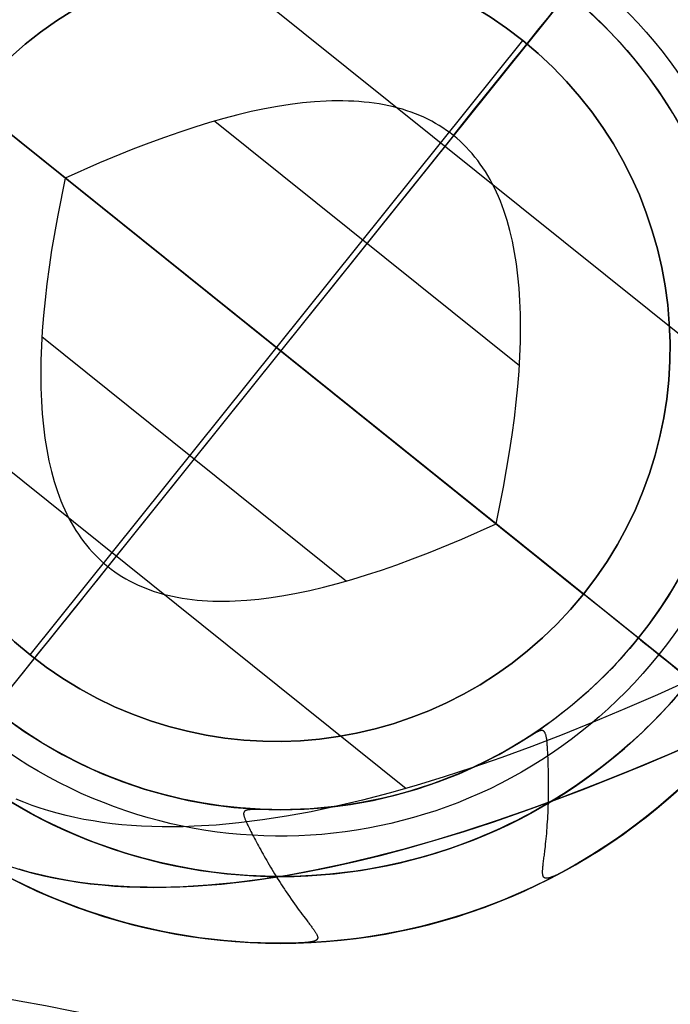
# Model space of a CAD drawing. Extents: x 5157 to 5867, y -156 to 1031.
# Tile 64 of 87: x 5526.36 to 5531.32, y 683.8 to 691.3. Entities that reach past the tile are written whole.
import ezdxf

# ---------------------------------------------------------------- set-up
doc = ezdxf.new("R2010")
doc.units = 0
doc.layers.add('1', color=7, linetype='CONTINUOUS')

msp = doc.modelspace()

# ---------------------------------------------------------------- linework, layer by layer
at = {"layer": '1', "color": 35}
for p, q in [((5527.3957, 692.1126, 103.5073), (5531.8121, 688.5697, 103.5073)), ((5530.8565, 691.9026, 103.5073), (5528.3513, 688.7797, 103.5073)), ((5531.4742, 686.2745, 103.5073), (5525.2285, 691.2849, 103.5073)), ((5526.4418, 686.4655, 101.5073), (5530.1963, 691.1457, 101.5073)), ((5526.4418, 686.4655, 52.6073), (5530.1963, 691.1457, 52.6073)), ((5530.1963, 691.1457, 52.6073), (5530.1963, 691.1457, 101.5073)), ((5530.6591, 686.9284, 101.5073), (5525.979, 690.6828, 101.5073)), ((5525.979, 690.6828, 52.6073), (5530.6591, 686.9284, 52.6073)), ((5527.849, 690.5319, 107.3073), (5530.1707, 688.6693, 107.3073)), ((5529.6684, 690.4214, 107.3073), (5528.3513, 688.7797, 107.3073)), ((5529.9931, 687.4627, 107.3073), (5526.7096, 690.0967, 107.3073)), ((5524.8905, 688.9897, 103.5073), (5529.3069, 685.4468, 103.5073)), ((5526.5319, 688.8901, 107.3073), (5528.8537, 687.0276, 107.3073)), ((5528.3513, 688.7797, 103.5073), (5525.8461, 685.6569, 103.5073)), ((5528.3513, 688.7797, 107.3073), (5527.0343, 687.138, 107.3073)), ((5530.6591, 686.9284, 52.6073), (5530.6591, 686.9284, 101.5073)), ((5526.4418, 686.4655, 101.5073), (5526.4418, 686.4655, 52.6073))]:
    msp.add_line(p, q, dxfattribs=at)
for points in [[(5529.6684, 690.4214), (5529.6424, 690.4416), (5529.6158, 690.461), (5529.5885, 690.4796), (5529.5606, 690.4973), (5529.5321, 690.5143), (5529.5029, 690.5305), (5529.473, 690.5459), (5529.4426, 690.5604), (5529.4114, 690.5742), (5529.3797, 690.5872), (5529.3473, 690.5993), (5529.3142, 690.6107), (5529.2805, 690.6212), (5529.2462, 690.631), (5529.2112, 690.6399), (5529.1756, 690.6481), (5529.1393, 690.6554), (5529.1024, 690.662), (5529.0649, 690.6677), (5529.0267, 690.6727), (5528.9879, 690.6768), (5528.9484, 690.6802), (5528.9083, 690.6827), (5528.8675, 690.6845), (5528.8261, 690.6854), (5528.784, 690.6855), (5528.7413, 690.6849), (5528.698, 690.6834), (5528.6094, 690.6781), (5528.5182, 690.6695), (5528.4245, 690.6578), (5528.3282, 690.6428), (5528.2293, 690.6247), (5528.1278, 690.6033), (5528.0238, 690.5787), (5527.9172, 690.5509), (5527.808, 690.5199), (5527.6962, 690.4857), (5527.5819, 690.4483), (5527.465, 690.4077), (5527.3455, 690.3639), (5527.2235, 690.3169), (5526.9717, 690.2132), (5526.7096, 690.0967)], [(5529.9931, 687.4627), (5530.0499, 687.7438), (5530.0965, 688.0121), (5530.116, 688.1414), (5530.1328, 688.2676), (5530.1471, 688.3905), (5530.1588, 688.5102), (5530.168, 688.6267), (5530.1745, 688.74), (5530.1785, 688.8501), (5530.18, 688.957), (5530.1788, 689.0607), (5530.1751, 689.1612), (5530.1688, 689.2584), (5530.16, 689.3525), (5530.1485, 689.4434), (5530.1345, 689.531), (5530.1266, 689.5736), (5530.118, 689.6155), (5530.1087, 689.6565), (5530.0988, 689.6967), (5530.0883, 689.7361), (5530.0771, 689.7747), (5530.0653, 689.8125), (5530.0528, 689.8496), (5530.0397, 689.8858), (5530.0259, 689.9212), (5530.0115, 689.9558), (5529.9965, 689.9896), (5529.9808, 690.0226), (5529.9645, 690.0548), (5529.9475, 690.0862), (5529.9299, 690.1168), (5529.9116, 690.1466), (5529.8927, 690.1756), (5529.8732, 690.2038), (5529.853, 690.2312), (5529.8322, 690.2578), (5529.8107, 690.2835), (5529.7886, 690.3085), (5529.7658, 690.3327), (5529.7424, 690.3561), (5529.7184, 690.3787), (5529.6937, 690.4005), (5529.6684, 690.4214)], [(5526.7096, 690.0967), (5526.6527, 689.8156), (5526.6061, 689.5473), (5526.5867, 689.418), (5526.5698, 689.2919), (5526.5555, 689.1689), (5526.5438, 689.0492), (5526.5347, 688.9327), (5526.5281, 688.8194), (5526.5241, 688.7093), (5526.5227, 688.6024), (5526.5238, 688.4987), (5526.5275, 688.3983), (5526.5338, 688.301), (5526.5427, 688.2069), (5526.5541, 688.1161), (5526.5681, 688.0284), (5526.5761, 687.9858), (5526.5847, 687.944), (5526.594, 687.903), (5526.6039, 687.8627), (5526.6144, 687.8233), (5526.6256, 687.7847), (5526.6374, 687.7469), (5526.6499, 687.7099), (5526.663, 687.6737), (5526.6767, 687.6383), (5526.6911, 687.6036), (5526.7062, 687.5698), (5526.7219, 687.5368), (5526.7382, 687.5046), (5526.7552, 687.4732), (5526.7728, 687.4426), (5526.791, 687.4128), (5526.8099, 687.3838), (5526.8295, 687.3557), (5526.8497, 687.3283), (5526.8705, 687.3017), (5526.892, 687.2759), (5526.9141, 687.2509), (5526.9368, 687.2267), (5526.9602, 687.2033), (5526.9843, 687.1807), (5527.009, 687.159), (5527.0343, 687.138)], [(5527.0343, 687.138), (5527.0603, 687.1178), (5527.0869, 687.0984), (5527.1142, 687.0798), (5527.1421, 687.0621), (5527.1706, 687.0451), (5527.1998, 687.0289), (5527.2296, 687.0136), (5527.2601, 686.999), (5527.2912, 686.9852), (5527.323, 686.9723), (5527.3554, 686.9601), (5527.3884, 686.9488), (5527.4221, 686.9382), (5527.4565, 686.9284), (5527.4914, 686.9195), (5527.5271, 686.9113), (5527.5633, 686.904), (5527.6002, 686.8974), (5527.6378, 686.8917), (5527.676, 686.8867), (5527.7148, 686.8826), (5527.7543, 686.8792), (5527.7944, 686.8767), (5527.8352, 686.875), (5527.8766, 686.874), (5527.9186, 686.8739), (5527.9613, 686.8746), (5528.0046, 686.876), (5528.0933, 686.8814), (5528.1844, 686.8899), (5528.2782, 686.9016), (5528.3745, 686.9166), (5528.4734, 686.9348), (5528.5749, 686.9561), (5528.6789, 686.9807), (5528.7855, 687.0085), (5528.8947, 687.0395), (5529.0064, 687.0737), (5529.1208, 687.1111), (5529.2377, 687.1517), (5529.3571, 687.1955), (5529.4792, 687.2425), (5529.731, 687.3462), (5529.9931, 687.4627)], [(5531.4742, 686.2745), (5531.2225, 686.1607), (5530.9756, 686.0529), (5530.7337, 685.9513), (5530.4967, 685.8557), (5530.2645, 685.7663), (5530.0373, 685.6829), (5529.8149, 685.6057), (5529.5974, 685.5346), (5529.3849, 685.4695), (5529.1772, 685.4106), (5528.9744, 685.3577), (5528.7765, 685.311), (5528.5835, 685.2703), (5528.3954, 685.2358), (5528.2122, 685.2073), (5528.0339, 685.185), (5527.8604, 685.1687), (5527.6919, 685.1586), (5527.6094, 685.1558), (5527.5282, 685.1545), (5527.4483, 685.1548), (5527.3695, 685.1565), (5527.2919, 685.1599), (5527.2156, 685.1647), (5527.1405, 685.1711), (5527.0667, 685.1789), (5526.994, 685.1883), (5526.9226, 685.1993), (5526.8524, 685.2117), (5526.7834, 685.2257), (5526.7157, 685.2412), (5526.6491, 685.2583), (5526.5838, 685.2768), (5526.5197, 685.2969), (5526.4569, 685.3185), (5526.3952, 685.3417), (5526.3348, 685.3663)], [(5528.3468, 684.7762), (5528.5342, 684.809), (5528.726, 684.8472), (5528.9222, 684.891), (5529.1228, 684.9401), (5529.3277, 684.9947), (5529.537, 685.0548), (5529.7507, 685.1204), (5529.9688, 685.1914), (5530.1913, 685.2678), (5530.4181, 685.3498), (5530.6494, 685.4372), (5530.885, 685.53), (5531.125, 685.6283), (5531.3693, 685.7321), (5531.6181, 685.8413), (5531.8712, 685.956)], [(5531.5875, 685.8277), (5531.3093, 685.7063), (5531.0366, 685.5917), (5530.7694, 685.484), (5530.5078, 685.3832), (5530.2516, 685.2892), (5530.001, 685.2022), (5529.7559, 685.122), (5529.5163, 685.0487), (5529.2822, 684.9822), (5529.0536, 684.9227), (5528.8306, 684.87), (5528.613, 684.8242), (5528.401, 684.7852), (5528.1945, 684.7531), (5527.9935, 684.728), (5527.798, 684.7096), (5527.608, 684.6982), (5527.5151, 684.695), (5527.4236, 684.6936), (5527.3334, 684.6939), (5527.2447, 684.6959), (5527.1573, 684.6997), (5527.0712, 684.7051), (5526.9866, 684.7123), (5526.9033, 684.7212), (5526.8215, 684.7318), (5526.741, 684.7441), (5526.6618, 684.7581), (5526.5841, 684.7739), (5526.5077, 684.7914), (5526.4327, 684.8106), (5526.3591, 684.8315)], [(5526.301, 684.8496), (5526.3814, 684.8249), (5526.4636, 684.8024), (5526.5475, 684.782), (5526.633, 684.7637), (5526.7203, 684.7476), (5526.8092, 684.7335), (5526.8999, 684.7216), (5526.9922, 684.7117), (5527.0862, 684.704), (5527.1819, 684.6984), (5527.2794, 684.6949), (5527.3785, 684.6936), (5527.4793, 684.6943), (5527.5818, 684.6971), (5527.686, 684.7021), (5527.7919, 684.7092), (5527.8995, 684.7184), (5528.1198, 684.7431), (5528.3468, 684.7762)]]:
    msp.add_lwpolyline(points, dxfattribs=at)
for points in [[(5531.3841, 685.4401, 104.0188), (5531.3081, 685.3727, 104.0192), (5531.2309, 685.3071, 104.0195), (5531.1524, 685.2433, 104.0197), (5531.0729, 685.1815, 104.0197), (5530.9924, 685.1218, 104.0195), (5530.911, 685.0641, 104.0191), (5530.8289, 685.0085, 104.0184), (5530.7462, 684.9552, 104.0174), (5530.6628, 684.9042, 104.0161), (5530.6301, 684.8848, 104.0148), (5530.6146, 684.8756, 104.0138), (5530.5996, 684.8668, 104.0124), (5530.5851, 684.8584, 104.0107), (5530.5712, 684.8504, 104.0088), (5530.5577, 684.8427, 104.0065), (5530.5448, 684.8354, 104.004), (5530.5323, 684.8284, 104.0012), (5530.5203, 684.8218, 103.9982), (5530.5089, 684.8156, 103.9948), (5530.4978, 684.8097, 103.9912), (5530.4873, 684.8042, 103.9874), (5530.4822, 684.8016, 103.9854), (5530.4772, 684.799, 103.9833), (5530.4723, 684.7966, 103.9812), (5530.4676, 684.7942, 103.979), (5530.4629, 684.7919, 103.9767), (5530.4584, 684.7897, 103.9744), (5530.4539, 684.7876, 103.972), (5530.4496, 684.7856, 103.9696), (5530.4454, 684.7837, 103.9671), (5530.4413, 684.7819, 103.9645), (5530.4373, 684.7801, 103.9619), (5530.4334, 684.7784, 103.9592), (5530.4296, 684.7769, 103.9565), (5530.4259, 684.7754, 103.9537), (5530.4223, 684.774, 103.9509), (5530.4188, 684.7726, 103.948), (5530.4154, 684.7714, 103.9451), (5530.4121, 684.7703, 103.9421), (5530.4089, 684.7692, 103.939), (5530.4058, 684.7682, 103.9359), (5530.4028, 684.7673, 103.9328), (5530.3998, 684.7665, 103.9296), (5530.397, 684.7658, 103.9263), (5530.3943, 684.7651, 103.923), (5530.3917, 684.7646, 103.9197), (5530.3891, 684.7641, 103.9163), (5530.3867, 684.7637, 103.9129), (5530.3843, 684.7634, 103.9094), (5530.382, 684.7632, 103.9058), (5530.3798, 684.763, 103.9023), (5530.3777, 684.763, 103.8986), (5530.3757, 684.763, 103.895), (5530.3738, 684.7631, 103.8913), (5530.3719, 684.7633, 103.8875), (5530.3701, 684.7636, 103.8837), (5530.3685, 684.7639, 103.8799), (5530.3668, 684.7644, 103.876), (5530.3653, 684.7649, 103.8721), (5530.3639, 684.7655, 103.8681), (5530.3625, 684.7662, 103.8641), (5530.3612, 684.767, 103.86), (5530.3599, 684.7679, 103.856), (5530.3588, 684.7688, 103.8519), (5530.3577, 684.7699, 103.8477), (5530.3566, 684.7711, 103.8435), (5530.3556, 684.7724, 103.8393), (5530.3547, 684.7737, 103.8351), (5530.3539, 684.7752, 103.8308), (5530.3531, 684.7767, 103.8265), (5530.3524, 684.7784, 103.8222), (5530.3517, 684.7801, 103.8179), (5530.3511, 684.7819, 103.8135), (5530.3505, 684.7838, 103.8091), (5530.35, 684.7859, 103.8047), (5530.3496, 684.788, 103.8003), (5530.3492, 684.7902, 103.7959), (5530.3488, 684.7924, 103.7915), (5530.3485, 684.7948, 103.787), (5530.3481, 684.7999, 103.778), (5530.3478, 684.8052, 103.769), (5530.3477, 684.811, 103.76), (5530.3478, 684.8171, 103.751), (5530.3481, 684.8236, 103.742), (5530.3485, 684.8304, 103.7329), (5530.349, 684.8376, 103.7239), (5530.3496, 684.8451, 103.715), (5530.3504, 684.853, 103.706), (5530.3513, 684.8613, 103.6972), (5530.3523, 684.8699, 103.6884), (5530.3534, 684.8788, 103.6796), (5530.3545, 684.8881, 103.671), (5530.3558, 684.8977, 103.6625), (5530.3571, 684.9076, 103.6541), (5530.3584, 684.9179, 103.6458), (5530.3598, 684.9286, 103.6376), (5530.3612, 684.9396, 103.6296), (5530.3627, 684.9509, 103.6217), (5530.3641, 684.9625, 103.614), (5530.3656, 684.9745, 103.6065), (5530.3671, 684.9868, 103.5992), (5530.3692, 685.0051, 103.589), (5530.3712, 685.0241, 103.5793), (5530.3732, 685.0436, 103.5701), (5530.3752, 685.0636, 103.5614), (5530.3771, 685.0841, 103.5534), (5530.3789, 685.1051, 103.5458), (5530.3807, 685.1264, 103.5389), (5530.3824, 685.1482, 103.5327), (5530.3839, 685.1702, 103.527), (5530.3854, 685.1925, 103.5221), (5530.3868, 685.2151, 103.5178), (5530.388, 685.2378, 103.5142), (5530.3892, 685.2607, 103.5113), (5530.3902, 685.2838, 103.5092), (5530.3911, 685.3069, 103.5078), (5530.3914, 685.3184, 103.5075), (5530.3918, 685.33, 103.5073), (5530.3924, 685.3532, 103.5075), (5530.3928, 685.3762, 103.5085), (5530.3932, 685.3992, 103.5103), (5530.3934, 685.4219, 103.5128), (5530.3935, 685.4445, 103.5161), (5530.3936, 685.4669, 103.5201), (5530.3935, 685.489, 103.5247), (5530.3933, 685.5107, 103.5301), (5530.3931, 685.5322, 103.536), (5530.3928, 685.5532, 103.5427), (5530.3924, 685.5739, 103.5499), (5530.3919, 685.594, 103.5577), (5530.3914, 685.6137, 103.5661), (5530.3908, 685.6329, 103.575), (5530.3905, 685.6422, 103.5797), (5530.3901, 685.6515, 103.5845), (5530.3898, 685.6605, 103.5895), (5530.3895, 685.6694, 103.5945), (5530.389, 685.6815, 103.6017), (5530.3885, 685.6932, 103.6091), (5530.388, 685.7046, 103.6167), (5530.3874, 685.7157, 103.6245), (5530.3869, 685.7265, 103.6324), (5530.3864, 685.7369, 103.6405), (5530.3858, 685.747, 103.6487), (5530.3852, 685.7567, 103.6571), (5530.3846, 685.7661, 103.6656), (5530.3839, 685.7752, 103.6741), (5530.3832, 685.7839, 103.6828), (5530.3825, 685.7923, 103.6916), (5530.3817, 685.8004, 103.7004), (5530.3809, 685.8081, 103.7094), (5530.38, 685.8155, 103.7183), (5530.379, 685.8225, 103.7273), (5530.378, 685.8292, 103.7363), (5530.3768, 685.8355, 103.7454), (5530.3757, 685.8415, 103.7544), (5530.3744, 685.8471, 103.7635), (5530.3731, 685.8524, 103.7725), (5530.3716, 685.8574, 103.7815), (5530.3701, 685.8619, 103.7904), (5530.3685, 685.8662, 103.7993), (5530.3668, 685.87, 103.8082), (5530.365, 685.8735, 103.8169), (5530.364, 685.8752, 103.8213), (5530.363, 685.8767, 103.8256), (5530.362, 685.8781, 103.8299), (5530.361, 685.8795, 103.8342), (5530.3599, 685.8808, 103.8384), (5530.3588, 685.8819, 103.8427), (5530.3577, 685.883, 103.8468), (5530.3565, 685.884, 103.851), (5530.3553, 685.8849, 103.8551), (5530.3541, 685.8857, 103.8592), (5530.3528, 685.8864, 103.8633), (5530.3515, 685.8871, 103.8673), (5530.3502, 685.8876, 103.8712), (5530.3488, 685.888, 103.8752), (5530.3474, 685.8884, 103.8791), (5530.346, 685.8887, 103.8829), (5530.3444, 685.8889, 103.8867), (5530.3429, 685.889, 103.8905), (5530.3413, 685.8891, 103.8942), (5530.3397, 685.889, 103.8979), (5530.338, 685.8889, 103.9015), (5530.3362, 685.8887, 103.9051), (5530.3344, 685.8884, 103.9087), (5530.3326, 685.888, 103.9122), (5530.3306, 685.8876, 103.9156), (5530.3287, 685.887, 103.919), (5530.3267, 685.8864, 103.9224), (5530.3246, 685.8858, 103.9257), (5530.3224, 685.885, 103.929), (5530.3202, 685.8842, 103.9322), (5530.318, 685.8833, 103.9353), (5530.3156, 685.8823, 103.9385), (5530.3132, 685.8812, 103.9415), (5530.3108, 685.8801, 103.9445), (5530.3082, 685.8789, 103.9475), (5530.3057, 685.8776, 103.9504), (5530.303, 685.8762, 103.9532), (5530.3002, 685.8748, 103.956), (5530.2974, 685.8733, 103.9588), (5530.2945, 685.8717, 103.9614), (5530.2916, 685.8701, 103.9641), (5530.2885, 685.8684, 103.9666), (5530.2854, 685.8666, 103.9691), (5530.2822, 685.8647, 103.9716), (5530.279, 685.8628, 103.974), (5530.2756, 685.8608, 103.9763), (5530.2722, 685.8588, 103.9786), (5530.2686, 685.8567, 103.9808), (5530.265, 685.8545, 103.983), (5530.2613, 685.8522, 103.9851), (5530.2575, 685.8499, 103.9871), (5530.2537, 685.8475, 103.9891), (5530.2497, 685.8451, 103.991), (5530.2457, 685.8425, 103.9928), (5530.2415, 685.84, 103.9946), (5530.2373, 685.8373, 103.9963), (5530.2329, 685.8346, 103.9979), (5530.2285, 685.8319, 103.9995), (5530.2193, 685.8261, 104.0025), (5530.2098, 685.8202, 104.0052), (5530.1998, 685.814, 104.0076), (5530.1894, 685.8076, 104.0097), (5530.1786, 685.8009, 104.0115), (5530.1673, 685.7941, 104.013), (5530.1556, 685.787, 104.0143), (5530.1434, 685.7796, 104.0152), (5530.1308, 685.7721, 104.0159), (5530.0659, 685.7347, 104.0177), (5529.9987, 685.698, 104.0186), (5529.9297, 685.6622, 104.0187), (5529.8591, 685.6276, 104.0184), (5529.7874, 685.5942, 104.0178), (5529.7148, 685.5623, 104.0171), (5529.6418, 685.5322, 104.0165), (5529.5686, 685.504, 104.0162), (5529.4952, 685.4777, 104.0162), (5529.4212, 685.453, 104.0162), (5529.3468, 685.43, 104.0162), (5529.2718, 685.4086, 104.0162), (5529.1964, 685.389, 104.0162), (5529.1205, 685.371, 104.0162), (5529.0443, 685.3547, 104.0162), (5528.9677, 685.3401, 104.0162), (5528.8909, 685.3272, 104.0162), (5528.8137, 685.316, 104.0162), (5528.7363, 685.3065, 104.0162), (5528.6588, 685.2988, 104.0162), (5528.5811, 685.2928, 104.0162), (5528.5032, 685.2885, 104.0162), (5528.4253, 685.2859, 104.0162), (5528.3474, 685.2851, 104.0162)], [(5528.3474, 685.2851, 104.0162), (5528.3339, 685.2852, 104.0161), (5528.3208, 685.2853, 104.0157), (5528.3081, 685.2853, 104.0151), (5528.2958, 685.2855, 104.0142), (5528.2838, 685.2856, 104.013), (5528.2722, 685.2858, 104.0116), (5528.261, 685.2859, 104.01), (5528.2502, 685.2861, 104.0082), (5528.2397, 685.2863, 104.0061), (5528.2296, 685.2865, 104.0038), (5528.2198, 685.2867, 104.0013), (5528.2104, 685.2868, 103.9985), (5528.2013, 685.287, 103.9956), (5528.1926, 685.2871, 103.9925), (5528.1842, 685.2872, 103.9891), (5528.1801, 685.2872, 103.9874), (5528.1761, 685.2872, 103.9856), (5528.1722, 685.2873, 103.9837), (5528.1683, 685.2873, 103.9818), (5528.1646, 685.2873, 103.9799), (5528.1609, 685.2873, 103.9779), (5528.1573, 685.2872, 103.9759), (5528.1538, 685.2872, 103.9738), (5528.1504, 685.2871, 103.9717), (5528.1471, 685.2871, 103.9695), (5528.1438, 685.287, 103.9673), (5528.1406, 685.2869, 103.9651), (5528.1375, 685.2868, 103.9628), (5528.1344, 685.2867, 103.9605), (5528.1315, 685.2866, 103.9581), (5528.1286, 685.2864, 103.9557), (5528.1258, 685.2863, 103.9532), (5528.123, 685.2861, 103.9508), (5528.1204, 685.2859, 103.9482), (5528.1178, 685.2857, 103.9457), (5528.1153, 685.2854, 103.9431), (5528.1128, 685.2852, 103.9404), (5528.1105, 685.2849, 103.9377), (5528.1082, 685.2846, 103.935), (5528.106, 685.2843, 103.9323), (5528.1038, 685.2839, 103.9295), (5528.1017, 685.2835, 103.9267), (5528.0997, 685.2832, 103.9238), (5528.0978, 685.2827, 103.921), (5528.0959, 685.2823, 103.918), (5528.0941, 685.2818, 103.9151), (5528.0923, 685.2813, 103.9121), (5528.0907, 685.2808, 103.9091), (5528.0891, 685.2803, 103.9061), (5528.0875, 685.2797, 103.903), (5528.086, 685.2791, 103.8999), (5528.0846, 685.2785, 103.8968), (5528.0833, 685.2778, 103.8936), (5528.082, 685.2771, 103.8905), (5528.0808, 685.2764, 103.8873), (5528.0797, 685.2757, 103.884), (5528.0786, 685.2749, 103.8808), (5528.0775, 685.2741, 103.8775), (5528.0766, 685.2732, 103.8742), (5528.0757, 685.2724, 103.8709), (5528.0748, 685.2714, 103.8675), (5528.0741, 685.2705, 103.8641), (5528.0733, 685.2695, 103.8607), (5528.0727, 685.2685, 103.8573), (5528.0721, 685.2674, 103.8539), (5528.0715, 685.2664, 103.8504), (5528.0711, 685.2652, 103.8469), (5528.0706, 685.2641, 103.8434), (5528.0703, 685.2629, 103.8399), (5528.0699, 685.2616, 103.8364), (5528.0697, 685.2603, 103.8328), (5528.0693, 685.2576, 103.8257), (5528.0692, 685.2548, 103.8185), (5528.0693, 685.2518, 103.8112), (5528.0696, 685.2486, 103.8039), (5528.0701, 685.2452, 103.7965), (5528.0708, 685.2416, 103.7891), (5528.0717, 685.2379, 103.7816), (5528.0728, 685.2339, 103.7741), (5528.0741, 685.2298, 103.7666), (5528.0756, 685.2254, 103.7591), (5528.0772, 685.2209, 103.7515), (5528.0791, 685.2161, 103.7439), (5528.0811, 685.2111, 103.7363), (5528.0832, 685.2059, 103.7287), (5528.0856, 685.2005, 103.7211), (5528.0881, 685.1948, 103.7135), (5528.0908, 685.1889, 103.7059), (5528.0936, 685.1828, 103.6983), (5528.0966, 685.1764, 103.6907), (5528.0997, 685.1698, 103.6831), (5528.103, 685.1629, 103.6756), (5528.1054, 685.1577, 103.6702), (5528.108, 685.1525, 103.6648), (5528.1106, 685.1471, 103.6596), (5528.1133, 685.1416, 103.6543), (5528.1189, 685.1302, 103.6441), (5528.1249, 685.1183, 103.6341), (5528.1311, 685.106, 103.6244), (5528.1377, 685.0932, 103.6149), (5528.1445, 685.0801, 103.6058), (5528.1516, 685.0666, 103.597), (5528.159, 685.0527, 103.5886), (5528.1666, 685.0384, 103.5804), (5528.1744, 685.0239, 103.5727), (5528.1825, 685.009, 103.5653), (5528.1908, 684.9939, 103.5583), (5528.1994, 684.9785, 103.5517), (5528.2081, 684.9628, 103.5455), (5528.2171, 684.947, 103.5398), (5528.2262, 684.9309, 103.5344), (5528.2355, 684.9147, 103.5296), (5528.245, 684.8983, 103.5252), (5528.2546, 684.8818, 103.5213), (5528.2644, 684.8651, 103.5178), (5528.2744, 684.8484, 103.5149), (5528.2845, 684.8315, 103.5125), (5528.2947, 684.8147, 103.5106), (5528.305, 684.7978, 103.5093), (5528.3154, 684.7808, 103.5085), (5528.3259, 684.7639, 103.5083), (5528.3365, 684.747, 103.5087), (5528.3472, 684.7302, 103.5097), (5528.3579, 684.7134, 103.5113), (5528.3687, 684.6968, 103.5135), (5528.3795, 684.6802, 103.5164), (5528.386, 684.6704, 103.5184), (5528.3925, 684.6607, 103.5206), (5528.4053, 684.6416, 103.5255), (5528.4182, 684.6228, 103.5312), (5528.431, 684.6044, 103.5376), (5528.4437, 684.5864, 103.5447), (5528.4562, 684.5687, 103.5525), (5528.4686, 684.5515, 103.5608), (5528.4807, 684.5348, 103.5697), (5528.4927, 684.5185, 103.5792), (5528.5043, 684.5027, 103.5892), (5528.5157, 684.4874, 103.5997), (5528.5268, 684.4727, 103.6106), (5528.5375, 684.4585, 103.622), (5528.5478, 684.445, 103.6337), (5528.5528, 684.4384, 103.6397), (5528.5576, 684.432, 103.6458), (5528.5624, 684.4258, 103.652), (5528.5671, 684.4197, 103.6583), (5528.5716, 684.4137, 103.6646), (5528.576, 684.408, 103.671), (5528.5803, 684.4024, 103.6774), (5528.5844, 684.3969, 103.6839), (5528.5884, 684.3916, 103.6904), (5528.5923, 684.3864, 103.697), (5528.596, 684.3814, 103.7036), (5528.5995, 684.3766, 103.7102), (5528.6029, 684.3718, 103.7169), (5528.6062, 684.3673, 103.7235), (5528.6093, 684.3628, 103.7302), (5528.6122, 684.3585, 103.7369), (5528.6149, 684.3544, 103.7436), (5528.6175, 684.3503, 103.7504), (5528.6199, 684.3464, 103.7571), (5528.6221, 684.3427, 103.7638), (5528.6242, 684.339, 103.7705), (5528.626, 684.3355, 103.7772), (5528.6277, 684.3321, 103.7838), (5528.6292, 684.3288, 103.7905), (5528.6304, 684.3257, 103.7971), (5528.6315, 684.3227, 103.8036), (5528.6324, 684.3197, 103.8102), (5528.633, 684.3169, 103.8167), (5528.6335, 684.3142, 103.8231), (5528.6337, 684.3117, 103.8295), (5528.6337, 684.3092, 103.8358), (5528.6336, 684.308, 103.839), (5528.6335, 684.3068, 103.8421), (5528.6333, 684.3057, 103.8452), (5528.6331, 684.3046, 103.8483), (5528.6327, 684.3035, 103.8514), (5528.6324, 684.3024, 103.8545), (5528.632, 684.3014, 103.8575), (5528.6315, 684.3003, 103.8605), (5528.6309, 684.2994, 103.8635), (5528.6303, 684.2984, 103.8665), (5528.6297, 684.2975, 103.8694), (5528.629, 684.2966, 103.8723), (5528.6282, 684.2957, 103.8751), (5528.6274, 684.2948, 103.8779), (5528.6266, 684.294, 103.8807), (5528.6256, 684.2932, 103.8835), (5528.6246, 684.2923, 103.8863), (5528.6236, 684.2916, 103.889), (5528.6225, 684.2908, 103.8917), (5528.6213, 684.29, 103.8944), (5528.6201, 684.2893, 103.8971), (5528.6188, 684.2886, 103.8997), (5528.6175, 684.2879, 103.9023), (5528.6161, 684.2872, 103.9049), (5528.6146, 684.2865, 103.9075), (5528.6131, 684.2859, 103.9101), (5528.6115, 684.2852, 103.9126), (5528.6098, 684.2846, 103.9151), (5528.6081, 684.284, 103.9176), (5528.6063, 684.2834, 103.92), (5528.6045, 684.2828, 103.9225), (5528.6026, 684.2823, 103.9249), (5528.6006, 684.2817, 103.9273), (5528.5986, 684.2812, 103.9296), (5528.5965, 684.2807, 103.932), (5528.5943, 684.2801, 103.9343), (5528.5921, 684.2797, 103.9365), (5528.5898, 684.2792, 103.9388), (5528.5874, 684.2787, 103.941), (5528.585, 684.2783, 103.9432), (5528.5825, 684.2778, 103.9454), (5528.5799, 684.2774, 103.9475), (5528.5773, 684.277, 103.9496), (5528.5746, 684.2766, 103.9517), (5528.5718, 684.2762, 103.9538), (5528.569, 684.2758, 103.9558), (5528.5661, 684.2754, 103.9578), (5528.5631, 684.2751, 103.9598), (5528.5601, 684.2747, 103.9617), (5528.5569, 684.2744, 103.9636), (5528.5505, 684.2737, 103.9674), (5528.5438, 684.2731, 103.971), (5528.5368, 684.2725, 103.9744), (5528.5295, 684.272, 103.9778), (5528.5219, 684.2715, 103.981), (5528.514, 684.271, 103.9841), (5528.5058, 684.2706, 103.9871), (5528.4974, 684.2702, 103.9899), (5528.4886, 684.2698, 103.9926), (5528.4795, 684.2694, 103.9952), (5528.4701, 684.2691, 103.9976), (5528.4604, 684.2688, 103.9999), (5528.4517, 684.2685, 104.0017), (5528.4427, 684.2683, 104.0034), (5528.4238, 684.2679, 104.0065), (5528.4039, 684.2676, 104.009), (5528.3831, 684.2674, 104.0112), (5528.3614, 684.2674, 104.013), (5528.3389, 684.2674, 104.0144), (5528.2918, 684.2679, 104.0162)]]:
    msp.add_polyline3d(points, dxfattribs=at)
at = {"layer": '1', "color": 35, "extrusion": (0, 0, -1)}
for centre, radius in [((-5528.3513, 688.7797, -104.0162), 4.5125), ((-5528.3513, 688.7797, -103.5073), 4.0035), ((-5528.3513, 688.7797, -104.5252), 4.0035), ((-5528.3513, 688.7797, -104.0162), 3.4946)]:
    msp.add_circle(centre, radius, dxfattribs=at)
at = {"layer": '1', "color": 35, "extrusion": (0.625749, 0.780025, 4.33873e-30)}
msp.add_circle((-3885.251, 104.0162, 3996.6241), 0.509, dxfattribs=at)
at = {"layer": '1', "color": 39, "extrusion": (0, 0, -1)}
for centre, radius in [((-5517.0465, 632.7578, -24.5425), 78.0144), ((-5517.0465, 632.7578, -24.5425), 77.8291), ((-5517.0465, 632.7578, -16.9823), 77.8291)]:
    msp.add_arc(centre, radius, 35.680008, 155.680008, dxfattribs=at)
at = {"layer": '1', "color": 39}
for centre, radius, start, end in [((5517.0465, 632.7578, 16.9823), 78.0144, 24.319992, 144.319992), ((5517.0465, 632.7578, 20.7624), 78.0144, 24.319992, 144.319992), ((5516.6915, 631.7188, 26.2828), 52.9981, 69.73265, 98.0876)]:
    msp.add_arc(centre, radius, start, end, dxfattribs=at)
at = {"layer": '1', "color": 39, "extrusion": (1.89338e-06, -1.42044e-06, -1)}
msp.add_arc((-5513.4095, 627.8633, -20.7467), 77.9945, 42.379123, 135.866251, dxfattribs=at)
at = {"layer": '1', "color": 35, "extrusion": (0, 0, -1)}
for centre, radius, start, end in [((-5516.6223, 632.5079, -251.484), 65.4903, 38.737165, 218.737165), ((-5516.6223, 632.5079, -251.484), 64.4903, 38.737165, 218.737165), ((-5516.6223, 632.5079, -52.6073), 62.5, 38.737165, 218.737165), ((-5516.6223, 632.5079, -103.5073), 62.5, 38.737165, 218.737165), ((-5516.6223, 632.5079, -275), 65.4903, 38.737165, 218.737165), ((-5516.6223, 632.5079, -225), 62.5222, 97.195356, 160.278975), ((-5516.6223, 632.5079, -226), 62.5222, 97.195356, 160.278975), ((-5528.3513, 688.7797, -104.4578), 4.5125, 38.73717, 218.73717), ((-5528.3513, 688.7797, -104.0162), 4.5125, 38.73717, 218.73717), ((-5528.3513, 688.7797, -104.5252), 4.0035, 354.10308, 218.73717), ((-5528.3513, 688.7797, -103.5073), 4.0035, 18.92238, 218.73717), ((-5528.3513, 688.7797, -106.7068), 3.6956, 38.73717, 218.73717), ((-5528.3513, 688.7797, -104.0162), 3.4946, 17.95931, 218.73717), ((-5528.3191, 688.8056, -101.5073), 3, 308.73717, 128.73717), ((-5528.3513, 688.7797, -104.4578), 4.5125, 218.73717, 38.73717), ((-5528.3191, 688.8056, -101.5073), 3, 128.73717, 308.73717), ((-5528.3513, 688.7797, -106.7068), 3.6956, 218.73717, 38.73717), ((-5516.6223, 632.5079, -103.5073), 51.7937, 38.73717, 218.73717), ((-5516.6223, 632.5079, -101.5073), 50.5208, 38.73717, 218.73717), ((-5516.6223, 632.5079, -52.6073), 50.5208, 38.73717, 218.73717), ((-5528.3513, 688.7797, -103.5073), 4.0035, 270.47431, 353.91827), ((-5528.3513, 688.7797, -104.0162), 3.4946, 270.06459, 346.97562), ((-5528.3513, 688.7797, -104.5252), 4.0035, 218.73717, 340.03296), ((-5528.3513, 688.7797, -104.0162), 3.4946, 218.73717, 245.58646), ((-5528.3513, 688.7797, -103.5073), 4.0035, 218.73717, 239.35643), ((-5528.3513, 688.7797, -104.0162), 4.5125, 218.73717, 270.75642), ((-5528.3513, 688.7797, -104.0162), 3.4946, 245.96767, 270.06459), ((-5528.3513, 688.7797, -104.0162), 3.4946, 245.58646, 245.97045), ((-5528.3513, 688.7797, -103.5073), 4.0035, 239.35643, 270.47431), ((-5528.3513, 688.7797, -104.0162), 4.5125, 270.75642, 308.73717)]:
    msp.add_arc(centre, radius, start, end, dxfattribs=at)
at = {"layer": '1', "color": 35}
for centre, radius, start, end in [((5516.6223, 632.5079, 275), 64.4903, 321.262835, 141.262835), ((5516.6223, 632.5079, 101.5073), 62.5, 321.262835, 141.262835), ((5516.6223, 632.5079, 47.8105), 62.5, 321.262835, 141.262835), ((5516.6223, 632.5079, 102.5073), 62.5, 321.262835, 141.262835), ((5516.6236, 632.5483, 42.5073), 61.9531, 51.240395, 89.835356), ((5516.6223, 632.5079, 42.5073), 61.9935, 51.262835, 78.932075), ((5528.3191, 688.8056, 52.6073), 3, 51.26283, 231.26283), ((5528.3191, 688.8056, 77.0573), 3, 51.26283, 231.26283), ((5528.3191, 688.8056, 52.6073), 3, 231.26283, 51.26283), ((5528.3191, 688.8056, 77.0573), 3, 231.26283, 51.26283), ((5516.6223, 632.5079, 106.7964), 51.7937, 321.26283, 141.26283)]:
    msp.add_arc(centre, radius, start, end, dxfattribs=at)
at = {"layer": '1', "color": 35, "extrusion": (-0.780025, 0.625749, 5.75362e-13)}
msp.add_arc((-3998.7289, 104.8995, -3881.2474), 2.4078, 90, 180, dxfattribs=at)
at = {"layer": '1', "color": 35, "extrusion": (-0.625749, -0.780025, -2.95101e-15)}
msp.add_arc((3879.1427, 104.8995, -3996.6241), 2.4078, 90, 180, dxfattribs=at)
at = {"layer": '1', "color": 35, "extrusion": (-0.625749, -0.780025, 8.33037e-28)}
msp.add_arc((3883.3521, 104.8995, -3996.6241), 2.4078, 0, 90, dxfattribs=at)
at = {"layer": '1', "color": 35, "extrusion": (0.780025, -0.625749, -1.40768e-12)}
msp.add_arc((3994.5194, 104.8995, 3881.2474), 2.4078, 90, 180, dxfattribs=at)
at = {"layer": '1', "color": 35, "extrusion": (0.625749, 0.780025, 4.33873e-30)}
msp.add_arc((-3885.251, 104.0162, 3996.6241), 0.509, 270, 180, dxfattribs=at)

doc.saveas('drawing.dxf')
